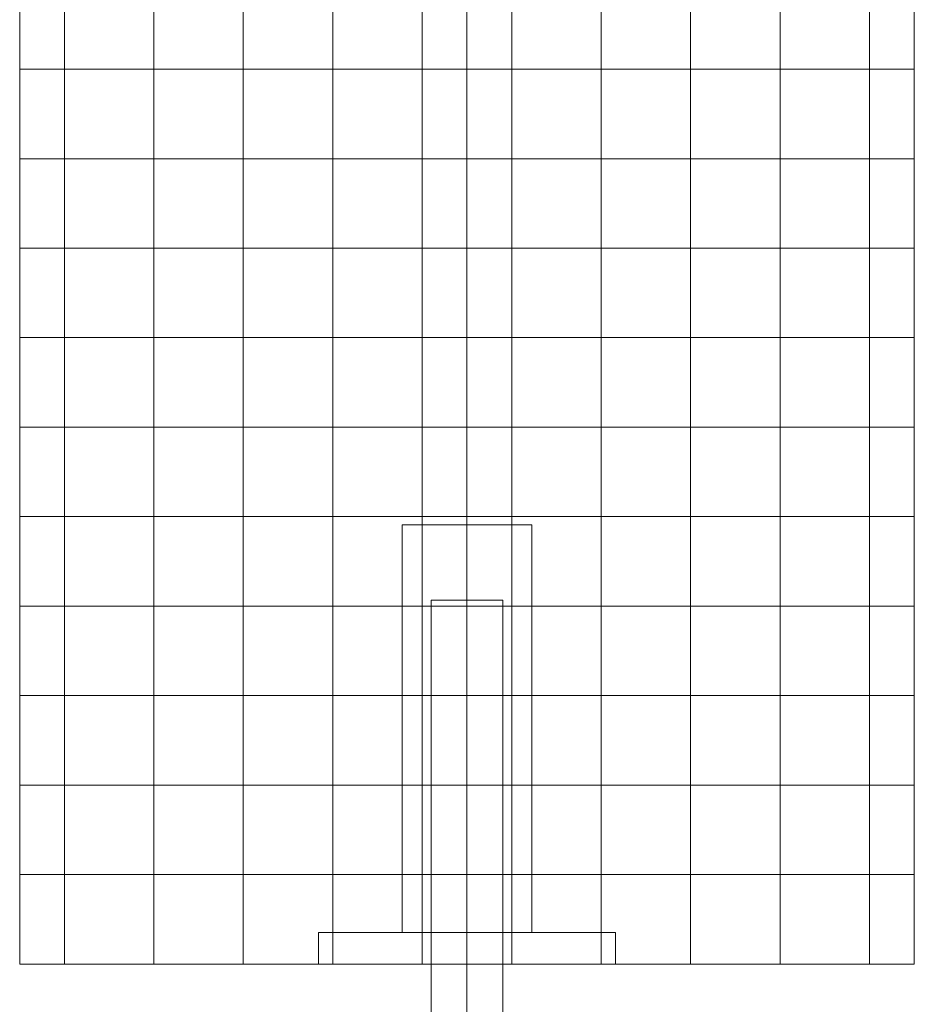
# Model space of a CAD drawing. Header units: metres. Extents: x 69 to 122.5, y -21.4 to -4.6.
# Tile 43 of 250: x 72.045 to 72.195, y -17.659 to -17.494. Entities that reach past the tile are written whole.
import ezdxf

# ---------------------------------------------------------------- set-up
doc = ezdxf.new("R2010")
doc.units = ezdxf.units.M
doc.header["$LTSCALE"] = 0.02
for name, pattern in [('A - Verdeckt_Eng', [1.5, 0.7, -0.8]), ('Dash Style-25', [1.2, 0.4, -0.8]), ('Dash Style-30', [2, 1, -0.5, 0.00254, -0.49746])]:
    doc.linetypes.add(name, pattern=pattern)
doc.layers.add('014_Fassadenarbeiten-000 Aufsicht Betonfertigteile', color=7, linetype='Continuous', lineweight=9, true_color=0xc0c0c0)
for name, color, linetype, lineweight in [('014_Fassadenarbeiten-330 Betonfertigteile vertikal', 7, 'Continuous', 9), ('014_Fassadenarbeiten-330 Mauerwerk 11.5cm', 7, 'Continuous', 9), ('032_Metallarbeiten-Fenster', 7, 'Continuous', 5)]:
    doc.layers.add(name, color=color, linetype=linetype, lineweight=lineweight)

msp = doc.modelspace()

# ---------------------------------------------------------------- linework, layer by layer
at = {"layer": '014_Fassadenarbeiten-000 Aufsicht Betonfertigteile', "color": 252, "lineweight": 18, "true_color": 0x888888}
msp.add_lwpolyline([(74.82, -17.83844), (72.12, -17.83844), (72.12, -17.35244), (74.82, -17.35244)], close=True, dxfattribs=at)
at = {"layer": '014_Fassadenarbeiten-330 Betonfertigteile vertikal', "color": 8, "linetype": 'Continuous', "lineweight": 9, "true_color": 0x808080}
for p, q in [((72.0525, -17.65244), (72.0525, -17.35244)), ((72.0675, -17.65244), (72.0675, -17.35244)), ((72.0825, -17.65244), (72.0825, -17.35244)), ((72.0975, -17.65244), (72.0975, -17.35244)), ((72.1125, -17.65244), (72.1125, -17.35244)), ((72.1275, -17.65244), (72.1275, -17.35244)), ((72.1425, -17.65244), (72.1425, -17.35244)), ((72.1575, -17.65244), (72.1575, -17.35244)), ((72.1725, -17.65244), (72.1725, -17.35244)), ((72.1875, -17.65244), (72.1875, -17.35244))]:
    msp.add_line(p, q, dxfattribs=at)
at = {"layer": '014_Fassadenarbeiten-330 Betonfertigteile vertikal', "color": 8, "linetype": 'Continuous', "lineweight": 13, "true_color": 0x808080}
for p, q in [((72.195, -17.50244), (72.045, -17.50244)), ((72.195, -17.51744), (72.045, -17.51744)), ((72.195, -17.53244), (72.045, -17.53244)), ((72.195, -17.54744), (72.045, -17.54744)), ((72.195, -17.56244), (72.045, -17.56244)), ((72.195, -17.57744), (72.045, -17.57744)), ((72.195, -17.59244), (72.045, -17.59244)), ((72.195, -17.60744), (72.045, -17.60744)), ((72.195, -17.62244), (72.045, -17.62244)), ((72.195, -17.63744), (72.045, -17.63744))]:
    msp.add_line(p, q, dxfattribs=at)
at = {"layer": '014_Fassadenarbeiten-330 Betonfertigteile vertikal'}
msp.add_lwpolyline([(72.045, -17.65244), (72.195, -17.65244), (72.195, -17.35244), (72.045, -17.35244)], close=True, dxfattribs=at)
at = {"layer": '014_Fassadenarbeiten-330 Mauerwerk 11.5cm', "color": 8, "linetype": 'Dash Style-30', "lineweight": 9, "true_color": 0x808080}
msp.add_line((72.12, -17.56295), (72.12, -17.91809), dxfattribs=at)
at = {"layer": '014_Fassadenarbeiten-330 Mauerwerk 11.5cm', "color": 8, "linetype": 'A - Verdeckt_Eng', "lineweight": 18, "true_color": 0x808080}
for points in [[(72.10911, -17.64713), (72.10911, -17.57884), (72.13089, -17.57884), (72.13089, -17.64713)], [(72.114, -17.88744), (72.114, -17.59144), (72.126, -17.59144), (72.126, -17.88744)], [(72.09508, -17.65244), (72.09508, -17.64713), (72.14492, -17.64713), (72.14492, -17.65244)]]:
    msp.add_lwpolyline(points, close=True, dxfattribs=at)
at = {"layer": '032_Metallarbeiten-Fenster', "color": 8, "linetype": 'Dash Style-25', "lineweight": 9, "true_color": 0x808080}
msp.add_line((72.12, -18.74331), (72.12, -17.15467), dxfattribs=at)

doc.saveas('drawing.dxf')
